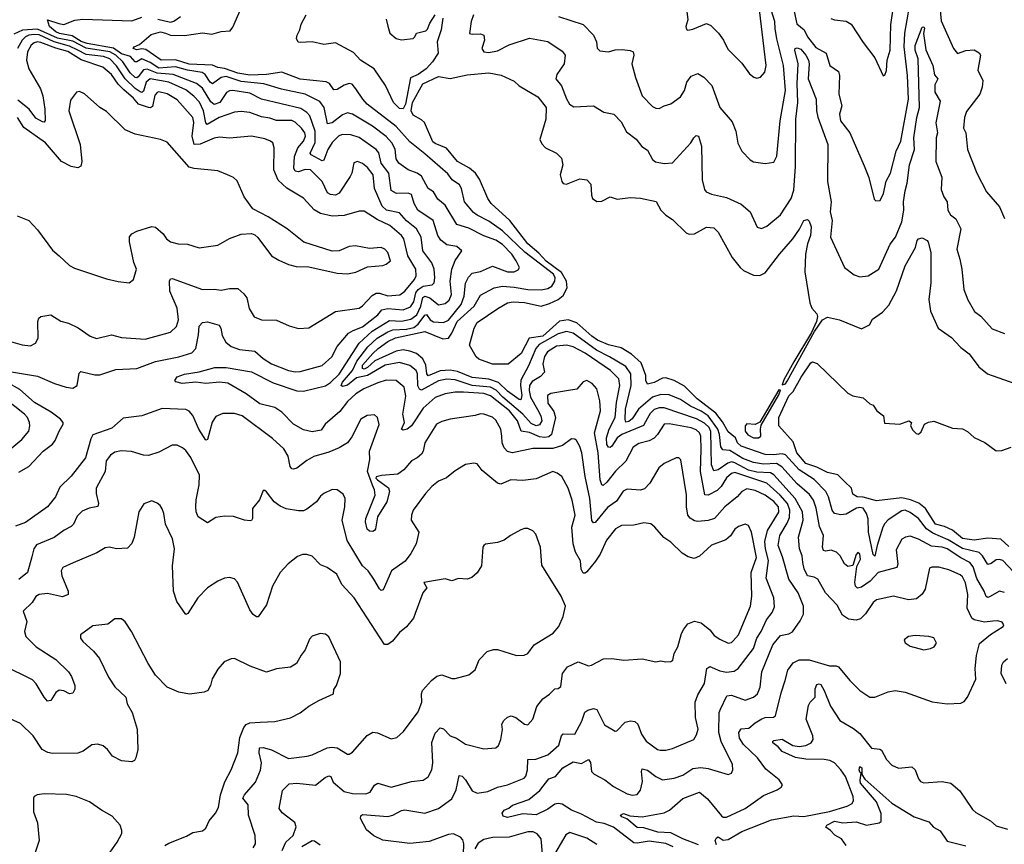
# Model space of a CAD drawing. Extents: x 1443846 to 1577407, y 839182 to 927291.
# Tile 234 of 256: x 1486160 to 1492003, y 902342 to 907236. Entities that reach past the tile are written whole.
import ezdxf

# ---------------------------------------------------------------- set-up
doc = ezdxf.new("R2010")
doc.units = 0

msp = doc.modelspace()

# ---------------------------------------------------------------- linework, layer by layer
at = {"layer": '0CON20XD'}
for points in [[(1490120, 907285), (1490125.7, 907235), (1490112.5, 907195), (1490117.7, 907177.7), (1490125, 907174), (1490155, 907179.4), (1490235, 907214), (1490262.4, 907202.4), (1490306.4, 907156.4), (1490337.5, 907115), (1490362.1, 907062.1), (1490445, 906978), (1490491.2, 906915), (1490516.7, 906895), (1490535, 906889.2), (1490556.2, 906895), (1490581.4, 906925), (1490590.4, 906965), (1490538.5, 907395)], [(1491615.3, 907375), (1491629.5, 907229.5), (1491701.8, 907065), (1491726, 907036), (1491775, 907052.5), (1491825, 907058), (1491855, 907040), (1491862.5, 907025), (1491846.9, 906936.9), (1491876.5, 906875), (1491872.5, 906835), (1491857.5, 906795), (1491778.3, 906691.7), (1491767.1, 906655), (1491761.8, 906591.8), (1491774.3, 906565), (1491784.4, 906465), (1491839.5, 906325), (1491897.1, 906215), (1491974.3, 906125), (1492005, 906056.2)], [(1490755.4, 907285), (1490772.2, 907212.2), (1490815.6, 907175.6), (1490835.3, 907135), (1490885, 907071.5), (1490946.5, 907036.5), (1490968.9, 906965), (1491018.8, 906928.8), (1491024.5, 906905), (1491021.1, 906795), (1491039.5, 906725), (1491025.5, 906675), (1491031.2, 906635), (1491085.8, 906565), (1491172, 906368), (1491199.7, 906299.7), (1491230.5, 906170.5), (1491240.7, 906160.7), (1491266.1, 906163.9), (1491286.7, 906205), (1491303, 906277), (1491327.3, 906325), (1491362, 906455), (1491388.9, 906515), (1491435.2, 906764.8), (1491429.6, 906905), (1491409.7, 907075), (1491414, 907156), (1491440.2, 907315)], [(1490973.4, 907243.4), (1490995, 907234.6), (1491065, 907227.7), (1491095, 907210), (1491165, 907100), (1491235, 907010), (1491285, 906902.5), (1491295, 906907.5), (1491304, 906935), (1491308.1, 906995), (1491325.3, 907054.7), (1491329.5, 907205), (1491346.2, 907315)], [(1490189.1, 902339.1), (1490095.4, 902375), (1490025, 902410.4), (1489947.5, 902415), (1489865, 902440.8), (1489825, 902441), (1489762.3, 902492.3), (1489732.7, 902505), (1489726.4, 902515), (1489742.5, 902525), (1489781.8, 902511.8), (1489854.6, 902504.6), (1489985, 902528.9), (1490015.5, 902545), (1490095, 902613.6), (1490195, 902651.8), (1490242.4, 902612.4), (1490325, 902511.9), (1490335, 902503.6), (1490355, 902502.2), (1490465.6, 902555), (1490575, 902631.5), (1490655.4, 902664.6), (1490678.3, 902681.7), (1490686.2, 902695), (1490667.5, 902725), (1490588, 902788), (1490538.9, 902855), (1490455.3, 902935), (1490432.5, 902972.5), (1490427.9, 903005), (1490442.6, 903027.4), (1490488.2, 903031.8), (1490525, 903063.5), (1490563.6, 903086.4), (1490585, 903093.8), (1490633.3, 903096.7), (1490645.4, 903104.6), (1490678.6, 903241.4), (1490703.6, 903313.6), (1490718.2, 903375), (1490751.2, 903418.8), (1490785, 903437.3), (1490845, 903436.4), (1490965, 903401.4), (1491005, 903402), (1491020, 903395), (1491086.2, 903315), (1491146.2, 903255), (1491205, 903216.2), (1491235, 903216.2), (1491315, 903247.5), (1491355, 903254.3), (1491415, 903245.7), (1491575, 903187.5), (1491665, 903176), (1491745, 903178.8), (1491765, 903190), (1491784.1, 903215.9), (1491835, 903322.5), (1491831.1, 903385), (1491837.9, 903462.1), (1491857.1, 903532.9), (1491922, 903588), (1491996.7, 903635), (1492000, 903645), (1491990.7, 903660.7), (1491965, 903667.5), (1491935, 903666.5), (1491885, 903660), (1491825, 903674.7), (1491810, 903685), (1491783.7, 903743.7), (1491786.2, 903825), (1491773.9, 903893.9), (1491755, 903930), (1491741.5, 903941.5), (1491675, 903970.5), (1491615, 903987.8), (1491573, 903987), (1491559.5, 903980.5), (1491533.7, 903856.3), (1491515, 903827.5), (1491481.3, 903798.7), (1491435, 903793.3), (1491345, 903814.3), (1491245, 903792.9), (1491225, 903777.8), (1491179.1, 903710.9), (1491149.5, 903680.5), (1491125, 903671.8), (1491078.7, 903678.7), (1491042.8, 903702.8), (1491010.9, 903760.9), (1490941.8, 903835), (1490896.9, 903915), (1490875, 903927.3), (1490835, 903935.6), (1490815, 903977.5), (1490807.4, 904015), (1490804.2, 904054.3), (1490788.8, 904095), (1490781.6, 904165), (1490809.8, 904265), (1490806, 904315), (1490762.5, 904395), (1490634.9, 904534.9), (1490615, 904546.1), (1490535, 904550.6), (1490485, 904562.8), (1490405, 904606.4), (1490385, 904611.7), (1490363.1, 904605), (1490305, 904564), (1490279.2, 904559.2), (1490265.9, 904595), (1490261.2, 904791.2), (1490251.4, 904815), (1490225, 904842.4), (1490176.6, 904866.6), (1489985, 904932.3), (1489955, 904932.6), (1489925, 904923.4), (1489900.9, 904899.1), (1489885, 904870.9), (1489861.9, 904828.1), (1489733.8, 904775), (1489706.5, 904753.5), (1489675, 904705.3), (1489665, 904697.3), (1489655, 904700), (1489645, 904715.8), (1489641.9, 904755), (1489657.7, 904805), (1489693.6, 904875), (1489702.6, 904965), (1489721.7, 905065), (1489716.2, 905105), (1489666.5, 905155), (1489515, 905256), (1489445, 905294.8), (1489405, 905305.2), (1489345, 905298.3), (1489291.8, 905265), (1489275, 905238.1), (1489264.2, 905194.2), (1489274.6, 905145), (1489251.6, 905118.4), (1489201.8, 905088.2), (1489185.5, 905065), (1489184, 905035), (1489192.3, 904995), (1489232.8, 904922.8), (1489252.7, 904885), (1489258.8, 904855), (1489245, 904831.4), (1489224.3, 904825.7), (1489195, 904839.3), (1489145, 904894), (1489026.4, 904995), (1488987.1, 905037.1), (1488955, 905054.7), (1488845, 905065.1), (1488745, 905097.8), (1488695, 905102.1), (1488645, 905093.3), (1488545, 905038.1), (1488533.5, 905043.5), (1488523.5, 905063.5), (1488521.4, 905135), (1488512, 905155), (1488475, 905182.8), (1488415, 905200.8), (1488328.7, 905185), (1488225, 905124.2), (1488158.7, 905111.3), (1488105, 905066.7), (1488075, 905058.5), (1488067.9, 905065), (1488075.2, 905085), (1488135.5, 905155), (1488160, 905210), (1488226.1, 905295), (1488281, 905345), (1488345, 905384.1), (1488375, 905394.6), (1488455, 905399.8), (1488500, 905410), (1488525, 905429.2), (1488565, 905481.9), (1488575, 905485.9), (1488595.7, 905455), (1488615, 905442.3), (1488675, 905438.8), (1488705, 905451.9), (1488780.5, 905545), (1488797.3, 905595), (1488805, 905672.9), (1488822.7, 905707.3), (1488845, 905730.8), (1488895, 905741.3), (1488965, 905773.6), (1489055, 905740), (1489095, 905740), (1489119.2, 905750.8), (1489125.4, 905765), (1489106.8, 905805), (1489080, 905845), (1489025, 905902.5), (1488985, 905928.1), (1488915, 905954.2), (1488825, 905998.8), (1488755, 906019.6), (1488685, 906135.5), (1488641.7, 906171.8), (1488615, 906214.2), (1488585, 906234.4), (1488545, 906307.1), (1488518.1, 906325), (1488465, 906345.4), (1488409.1, 906385), (1488395, 906411.2), (1488388.2, 906468.2), (1488369.2, 906505), (1488335, 906542), (1488253.6, 906603.6), (1488135, 906674.7), (1488105, 906683.1), (1488075, 906671.4), (1488015, 906624.8), (1487987.1, 906617.1), (1487967.4, 906715), (1487941.3, 906751.3), (1487855, 906793.2), (1487713.7, 906823.7), (1487608, 906855), (1487475, 906869.2), (1487385, 906899), (1487355, 906893.7), (1487305, 906854.7), (1487290.5, 906865), (1487261.4, 906911.4), (1487242.4, 906922.4), (1487155, 906935.7), (1487085, 906957), (1486985, 906948.4), (1486935, 906982.6), (1486885, 907003.1), (1486855, 906985.3), (1486845, 906985.3), (1486817.1, 907017.1), (1486765, 907032.6), (1486717.3, 907067.3), (1486561.2, 907095), (1486525, 907107.6), (1486470.6, 907140.6), (1486395.9, 907154.1), (1486375, 907163.2), (1486335.9, 907195), (1486324.2, 907235), (1486392.5, 907212.5), (1486422.4, 907207.6), (1486487.4, 907232.6), (1486535, 907240), (1486825, 907228.8), (1486885, 907250.3)], [(1488475, 905269.4), (1488435, 905277.2), (1488395, 905267.9), (1488267.9, 905212.1), (1488225, 905171.3), (1488205, 905162.7), (1488195, 905165.7), (1488195, 905185.3), (1488255, 905255.6), (1488288.4, 905285), (1488345, 905325.4), (1488391.2, 905348.8), (1488565, 905384.8), (1488671.6, 905341.6), (1488704.5, 905345), (1488724.9, 905375.1), (1488756.5, 905445), (1488856.2, 905535), (1488895, 905601.2), (1488975, 905645.3), (1489025, 905654.8), (1489095, 905649.2), (1489175, 905634), (1489255, 905632.3), (1489295, 905641.2), (1489318, 905655), (1489336.2, 905685), (1489338.7, 905705), (1489328.3, 905725), (1489156.9, 905856.9), (1489025, 905983.3), (1488945, 906040.8), (1488875.6, 906075), (1488852.6, 906092.6), (1488800.4, 906155), (1488782.1, 906235), (1488770.9, 906255), (1488726.6, 906286.6), (1488700.5, 906320.5), (1488565, 906440.8), (1488475, 906511.4), (1488395, 906602.4), (1488223.1, 906735), (1488195.5, 906765), (1488155.3, 906825.3), (1488132.7, 906852.7), (1488115, 906857.3), (1488085, 906846.7), (1488045, 906821.5), (1488025, 906820), (1487997.8, 906857.8), (1487978, 906868), (1487825, 906882.7), (1487715.3, 906925.3), (1487625, 906910.5), (1487525, 906906.1), (1487455, 906919.6), (1487375, 906946.9), (1487335, 906952.1), (1487305, 906967), (1487165, 906971.9), (1487085, 906997.5), (1486999.2, 906995), (1486908.3, 907058.3), (1486885, 907062.4), (1486855, 907058), (1486834.3, 907065), (1486840, 907075), (1486871.4, 907088.6), (1486941.1, 907148.9), (1486995, 907164), (1487025.4, 907155.4), (1487054.5, 907144.5), (1487138.3, 907141.7), (1487245, 907157.8), (1487299.4, 907150.6), (1487355, 907166.7), (1487409.4, 907170.6), (1487425, 907192.5), (1487475.3, 907304.7)], [(1486979.1, 907239.1), (1487055, 907220.9), (1487075, 907227.1), (1487115, 907255.3)], [(1488435, 906708), (1488415, 906709.2), (1488378.6, 906745), (1488330, 906845), (1488263.6, 906943.6), (1488181.9, 906995), (1488141.7, 907041.7), (1488035, 907099.1), (1487965, 907088.5), (1487895, 907103.8), (1487825, 907100), (1487813.3, 907103.3), (1487803.6, 907123.6), (1487806, 907145), (1487822.5, 907175), (1487830.5, 907209.5), (1487860, 907265)], [(1488335, 907240), (1488345, 907196.7), (1488356.8, 907156.8), (1488395, 907125.3), (1488425, 907117.5), (1488496, 907125), (1488506, 907134), (1488515, 907156.9), (1488569.6, 907170.4), (1488581.1, 907178.9), (1488593.1, 907215), (1488625, 907265.6)], [(1488853.5, 907265), (1488839.4, 907225), (1488830, 907155), (1488845, 907150), (1488895, 907152.9), (1488913.8, 907145), (1488919.4, 907115), (1488902.9, 907065), (1488913.8, 907045), (1488945, 907042), (1488995, 907050.6), (1489065, 907086.2), (1489185, 907125.9), (1489295, 907106.5), (1489380, 907050), (1489396.5, 907025), (1489390.7, 906975), (1489348.7, 906911.3), (1489340.9, 906885), (1489375, 906842.9), (1489405, 906766), (1489423.8, 906733.8), (1489448.8, 906718.8), (1489565, 906724.2), (1489627.5, 906687.5), (1489686.7, 906675), (1489728.9, 906628.9), (1489760.9, 906570.9), (1489817.9, 906527.9), (1489853, 906483), (1489885, 906461.2), (1489916.5, 906406.5), (1489933.2, 906393.2), (1489985, 906382.5), (1490035, 906387.5), (1490142.5, 906505), (1490160, 906535), (1490175, 906548.6), (1490188.8, 906545), (1490206.7, 906485), (1490210, 906285), (1490225, 906227.5), (1490234, 906215), (1490265, 906200), (1490355, 906181.1), (1490442, 906142), (1490495.8, 906095), (1490536.7, 906005), (1490562.3, 905997.7), (1490595, 906010.8), (1490675, 906077.1), (1490738.7, 906175), (1490754.7, 906225), (1490763.8, 906363.8), (1490766.5, 906645), (1490777.8, 906745), (1490773.4, 906856.6), (1490779.4, 906975), (1490760, 907055), (1490762.5, 907065), (1490775, 907068.7), (1490795, 907061.1), (1490825, 907025.9), (1490841.9, 906995), (1490846.1, 906975), (1490840, 906885), (1490886.2, 906765), (1490888.9, 906695), (1490897, 906657), (1490956.2, 906495), (1490954.8, 906275.2), (1490976.7, 906155), (1490970, 906095), (1490982.3, 906045), (1490972.2, 905945), (1491054.4, 905765), (1491112.4, 905722.4), (1491145, 905710), (1491195, 905716), (1491258.9, 905755), (1491325.2, 905904.8), (1491357.1, 905945), (1491395, 906035.8), (1491407.5, 906105), (1491405.9, 906154.1), (1491415, 906221.2), (1491426.8, 906265), (1491441, 906375), (1491470.2, 906465), (1491466.2, 906535), (1491484.2, 906655), (1491500.5, 906715), (1491492.9, 907002.9), (1491474.9, 907054.9), (1491475, 907083.3), (1491515, 907190.8), (1491525, 907192.9), (1491530, 907185), (1491524.2, 907154.2), (1491536.7, 907056.7), (1491578.5, 906965), (1491589.1, 906909.1), (1491609.2, 906885), (1491591.5, 906848.5), (1491590.3, 906805), (1491622.5, 906752.5), (1491596.6, 906623.4), (1491607.5, 906565), (1491599.6, 906535), (1491596.5, 906395), (1491632.2, 906302.2), (1491628.5, 906228.5), (1491645, 906184), (1491664.5, 906155), (1491668.6, 906105), (1491685, 906078), (1491715, 906054), (1491745.5, 905995), (1491720.8, 905875), (1491740, 905815), (1491750.8, 905755), (1491762.9, 905635), (1491787.5, 905572.5), (1491825.8, 905505), (1491865, 905476), (1491931.5, 905401.5), (1492005, 905372.9)], [(1489358, 907255), (1489505, 907207.3), (1489564.5, 907145), (1489583.1, 907105), (1489587, 907067), (1489602.1, 907052.1), (1489655, 907045.6), (1489693.8, 907056.2), (1489735, 907058.8), (1489783, 907053), (1489800.8, 907045), (1489805.6, 907025), (1489793.4, 906973.4), (1489813.9, 906893.9), (1489854.5, 906785), (1489915, 906720), (1489935, 906710), (1489955, 906709.4), (1489985, 906725.6), (1490025, 906736.9), (1490081.2, 906778.8), (1490104.6, 906815.4), (1490119.5, 906865), (1490145, 906900), (1490185, 906915.8), (1490220, 906895), (1490267.8, 906845), (1490315.4, 906715.4), (1490388.9, 906628.9), (1490410, 906575), (1490422.6, 906502.6), (1490446, 906455), (1490494.5, 906404.5), (1490515, 906392.9), (1490585, 906383.1), (1490635, 906391.2), (1490652.9, 906427.1), (1490672.4, 906635), (1490704.3, 906815), (1490693.4, 906965), (1490652.8, 907122.8), (1490643.9, 907183.9), (1490640.6, 907225), (1490619.9, 907295)], [(1488671.2, 907245), (1488660.5, 907175), (1488637.8, 907105), (1488643, 907037), (1488609.3, 906985), (1488572.4, 906945), (1488525, 906910.5), (1488479.7, 906890.3), (1488449.1, 906735), (1488435, 906708)], [(1486075, 905151.2), (1486265, 905120.6), (1486366.1, 905076.1), (1486435, 905054.5), (1486475, 905048.6), (1486500.8, 905065), (1486512.5, 905137.5), (1486522, 905148), (1486605, 905128.5), (1486635, 905128.5), (1486730.7, 905159.3), (1486855, 905165.8), (1486965, 905208.2), (1487105, 905234.3), (1487181.5, 905258.5), (1487205.2, 905284.8), (1487221.4, 905365), (1487225, 905416.7), (1487245, 905439.5), (1487275, 905442.9), (1487343.3, 905423.3), (1487353.2, 905405), (1487361.9, 905361.9), (1487383, 905323), (1487415.7, 905295.7), (1487465, 905278.4), (1487555, 905268.5), (1487604.8, 905224.8), (1487654.4, 905194.4), (1487755, 905154.7), (1487795, 905146.8), (1487825, 905148.9), (1487955, 905183.9), (1488011.8, 905235), (1488045, 905295.6), (1488112.1, 905375), (1488138.4, 905391.6), (1488195, 905413.4), (1488284.7, 905485), (1488310, 905515), (1488345, 905521.6), (1488435, 905514.1), (1488479, 905531), (1488498.9, 905561.1), (1488511.5, 905615), (1488525, 905634.8), (1488555, 905653.6), (1488607, 905663), (1488619.2, 905675), (1488623.8, 905705), (1488620.2, 905755), (1488605, 905793.3), (1488552.2, 905865), (1488541.9, 905945), (1488514.2, 905994.2), (1488455, 906042.4), (1488415, 906089.1), (1488336.7, 906105), (1488310.2, 906130.2), (1488265.7, 906235), (1488258.2, 906315), (1488225, 906358.8), (1488195, 906382.2), (1488165, 906394), (1488142.7, 906387.3), (1488130.6, 906325), (1488121.1, 906305), (1488055, 906205.6), (1488035, 906194.6), (1488005, 906197.8), (1487987.7, 906207.7), (1487954.7, 906275), (1487885, 906344.7), (1487855, 906346.8), (1487815, 906332.6), (1487795, 906336.8), (1487787.7, 906355), (1487791.6, 906425), (1487810.9, 906475), (1487844.6, 906515.4), (1487857.1, 906545), (1487851.7, 906565), (1487832, 906592), (1487795, 906627.8), (1487775, 906637.3), (1487685, 906637.4), (1487645, 906651.2), (1487595, 906659.1), (1487525, 906684.7), (1487475, 906691.9), (1487435, 906687.6), (1487343.1, 906655), (1487273.3, 906613.3), (1487264.1, 906624.1), (1487251, 906695), (1487226.6, 906746.6), (1487193.1, 906783.1), (1487145, 906819.1), (1487045, 906866.2), (1486935.2, 906884.8), (1486910, 906865), (1486895, 906810.9), (1486885, 906804.3), (1486875, 906807), (1486845, 906827.6), (1486785.4, 906885.4), (1486735, 906962.1), (1486695, 907002.9), (1486657.4, 907017.4), (1486555, 907030.2), (1486505.3, 907054.7), (1486455, 907079.3), (1486365, 907104.9), (1486275, 907146.2), (1486245, 907148.9), (1486215, 907143.5), (1486195, 907134.5), (1486174.7, 907115.3), (1486147.2, 907065)], [(1486916.9, 906943.1), (1486895, 906938.8), (1486863.1, 906896.9), (1486855, 906890.7), (1486845, 906892.6), (1486815, 906920.6), (1486771.6, 906985), (1486730.9, 907025), (1486695, 907045.1), (1486555, 907066.8), (1486475, 907108.3), (1486385, 907127.1), (1486265, 907179), (1486176.2, 907173.8), (1486125, 907150.8)], [(1486105, 905327.1), (1486175, 905306.4), (1486225, 905301.1), (1486253.6, 905316.4), (1486269.5, 905345), (1486268.2, 905445), (1486274.4, 905465.6), (1486285.6, 905474.4), (1486345, 905484.5), (1486405, 905447.5), (1486450, 905435), (1486507.1, 905407.1), (1486577.3, 905357.3), (1486615, 905344.2), (1486705, 905366), (1486765, 905350), (1486905, 905340.6), (1487055, 905380.6), (1487091.4, 905415), (1487102.7, 905455), (1487093.6, 905525), (1487050.3, 905625), (1487048.5, 905685), (1487055, 905697.5), (1487065, 905700.6), (1487245, 905635.6), (1487315, 905637.5), (1487355, 905630.6), (1487405, 905641.4), (1487455, 905640), (1487489.6, 905609.6), (1487507.1, 905585), (1487522.6, 905522.6), (1487552.1, 905472.1), (1487595.7, 905454.3), (1487685, 905453.1), (1487759.1, 905419.1), (1487815, 905404.2), (1487875, 905407.1), (1488035, 905504.4), (1488175, 905524.5), (1488195, 905537.8), (1488251.3, 905598.7), (1488275, 905613.2), (1488295, 905614), (1488345, 905597.7), (1488416.9, 905603.1), (1488445, 905624.6), (1488502.3, 905695), (1488512.1, 905715), (1488510.5, 905755), (1488464.4, 905835), (1488440.6, 905935), (1488425.5, 905955.5), (1488356.2, 906015), (1488280.8, 906050.8), (1488205, 906099.1), (1488175, 906100.4), (1488085, 906074.6), (1488015, 906069.6), (1487945, 906085.4), (1487907.2, 906107.2), (1487845, 906177.5), (1487745.6, 906235.6), (1487694.4, 906284.4), (1487668.6, 906345), (1487670, 906475), (1487661.4, 906505), (1487649.2, 906515), (1487615, 906528.5), (1487535, 906544.4), (1487405, 906533.1), (1487345, 906539.7), (1487315, 906533.4), (1487231.8, 906498.2), (1487195, 906494.7), (1487184.1, 906545), (1487193.3, 906625), (1487187, 906655), (1487095, 906760.9), (1487035, 906797), (1486985, 906808.2), (1486975, 906804.6), (1486962.3, 906787.7), (1486948.4, 906721.6), (1486936.7, 906713.3), (1486925.3, 906714.7), (1486864.4, 906734.4), (1486835, 906769.8), (1486779, 906819), (1486744.3, 906854.3), (1486705, 906910.9), (1486653.8, 906953.8), (1486525, 906997.6), (1486445, 907046.6), (1486375, 907066.2), (1486285, 907101.1), (1486265, 907104.1), (1486245, 907099), (1486227.6, 907085), (1486206.4, 907045), (1486200, 906995), (1486213.5, 906943.5), (1486282.8, 906825), (1486298.2, 906785), (1486310, 906705), (1486311.9, 906638.1), (1486305, 906627.5), (1486295, 906629.2), (1486255, 906651.8), (1486215.8, 906705.8), (1486149.1, 906759.1)], [(1490037.5, 902327.5), (1489995, 902347), (1489895, 902360.5), (1489825, 902348.2), (1489805, 902351.2), (1489685, 902443.3), (1489629.4, 902465), (1489583.1, 902473.1), (1489495, 902521.9), (1489434.5, 902544.5), (1489379.6, 902579.6), (1489355.2, 902585.2), (1489335, 902580.7), (1489295, 902550), (1489225, 902517.4), (1489145, 902522.6), (1489055, 902501.5), (1489029.4, 902509.4), (1489023, 902527), (1489035, 902544.2), (1489063.6, 902556.4), (1489085, 902574.4), (1489181.6, 902608.4), (1489247.6, 902662.4), (1489300, 902730), (1489339.2, 902745), (1489382.7, 902795), (1489445, 902832.2), (1489495, 902822), (1489535, 902844.6), (1489547.2, 902827.2), (1489554.1, 902775), (1489568.7, 902758.7), (1489632.5, 902725), (1489685, 902684.6), (1489765, 902642.5), (1489795, 902634.6), (1489825, 902638.6), (1489845, 902663.8), (1489856, 902715), (1489849.5, 902775), (1489855, 902790), (1489885, 902781.5), (1489935.5, 902745), (1489975, 902725.5), (1490045, 902733.8), (1490095, 902752.9), (1490155, 902791.2), (1490202.4, 902797.6), (1490245, 902792.9), (1490365, 902756), (1490385, 902763.8), (1490392.5, 902785), (1490390.5, 902815), (1490322.3, 902952.3), (1490309, 903005), (1490311.1, 903125), (1490318.2, 903145), (1490356.7, 903223.3), (1490385, 903227.1), (1490465, 903196.9), (1490514.3, 903215), (1490538.5, 903235), (1490553.9, 903275), (1490563.8, 903366.2), (1490629.1, 903525), (1490675, 903580.4), (1490725, 903590.9), (1490746.4, 903603.6), (1490790.9, 903669.1), (1490812.6, 903707.4), (1490812.5, 903755), (1490779.1, 903835), (1490723.8, 903915), (1490687.7, 904047.7), (1490661.6, 904115), (1490671.9, 904175), (1490715, 904247.9), (1490727.6, 904282.4), (1490730.6, 904325), (1490716.1, 904365), (1490673.7, 904415), (1490594.1, 904485), (1490405, 904548.4), (1490385, 904542.7), (1490355, 904517.1), (1490323.8, 904466.2), (1490298.8, 904441.2), (1490245, 904413.8), (1490225.4, 904415.4), (1490199.7, 904555), (1490205.2, 904685.2), (1490201.6, 904765), (1490193.8, 904785), (1490175, 904802), (1490145, 904813.6), (1490015, 904837.8), (1489985, 904836.5), (1489946.1, 904775), (1489925, 904753.3), (1489895, 904736.9), (1489835, 904721.2), (1489801.2, 904698.8), (1489758.2, 904615), (1489695, 904556.9), (1489645, 904490.5), (1489622.1, 904472.1), (1489615, 904476), (1489604.2, 904505), (1489593.8, 904665), (1489570.6, 904785), (1489607.5, 904915), (1489603.6, 904975), (1489584.4, 905045), (1489557.9, 905077.9), (1489525, 905093.8), (1489505, 905086.2), (1489466.9, 905043.1), (1489405, 905032.5), (1489311.8, 905018.2), (1489292.2, 905005), (1489295, 904960.8), (1489330.6, 904910.6), (1489340.2, 904875), (1489316.7, 904775), (1489299.4, 904760.6), (1489275, 904756), (1489245, 904760), (1489185, 904785.2), (1489135.5, 904795), (1489115.2, 904855), (1489067.1, 904915), (1488955, 905002.8), (1488915, 905016.6), (1488793.6, 905026.4), (1488745, 905025.8), (1488685, 905015.8), (1488625, 904993.2), (1488555, 904930.4), (1488485, 904825.6), (1488459.2, 904805), (1488435, 904799.4), (1488426, 904806), (1488442.9, 904845), (1488434.5, 904895), (1488450.8, 905000.8), (1488442.2, 905055), (1488395, 905094.4), (1488335, 905097.5), (1488285, 905080.6), (1488203.3, 905045), (1488155, 905015.3), (1488105, 904970), (1488060, 904910), (1487973.3, 904835), (1487949.7, 904800.3), (1487895, 904789.1), (1487845, 904802.5), (1487784, 904835), (1487715, 904907.1), (1487675, 904934.4), (1487585, 904956.4), (1487505, 905016.2), (1487395, 905079.4), (1487345, 905085.6), (1487265, 905076.2), (1487205, 905085.5), (1487125, 905076.5), (1487086.1, 905086.1), (1487080, 905095), (1487095, 905115.7), (1487137.9, 905132.1), (1487225, 905146.5), (1487317.6, 905172.4), (1487385, 905171.6), (1487535, 905145.7), (1487665, 905081.8), (1487805, 905033.2), (1487845, 905031.6), (1487975, 905063.4), (1488005, 905082.9), (1488055, 905132.3), (1488174.6, 905315.4), (1488252.5, 905387.5), (1488355, 905451.5), (1488426.7, 905446.7), (1488481.5, 905458.5), (1488516, 905485), (1488540.9, 905535), (1488553.4, 905586.6), (1488565, 905594.8), (1488594.4, 905584.4), (1488645, 905544.1), (1488685, 905551.3), (1488709.4, 905570.6), (1488722.7, 905605), (1488715.2, 905685), (1488724.2, 905755), (1488745, 905807.5), (1488784, 905865), (1488755, 905889.1), (1488695, 905899.1), (1488658.5, 905928.5), (1488641.9, 905955), (1488614.7, 906045), (1488522.2, 906105), (1488501.7, 906145), (1488485, 906198.1), (1488465, 906207.1), (1488395.3, 906205.3), (1488365, 906223.3), (1488349.8, 906325), (1488306.1, 906385), (1488290.7, 906445), (1488275.4, 906465), (1488175, 906536.5), (1488125, 906553.1), (1488074.6, 906554.6), (1488051.8, 906545), (1488015, 906507.8), (1487989.3, 906465), (1487965, 906401.4), (1487955, 906397.9), (1487890, 906435), (1487884.2, 906444.2), (1487913.6, 906506.4), (1487914.1, 906575), (1487881.6, 906665), (1487863.8, 906685), (1487828.5, 906708.5), (1487595.2, 906765.2), (1487525, 906799.5), (1487425, 906816.4), (1487405, 906813.8), (1487386.7, 906803.2), (1487347.5, 906745), (1487315, 906731.9), (1487295, 906748.8), (1487245, 906828.8), (1487208.3, 906858.3), (1487071.1, 906911.1), (1486975, 906918.6), (1486916.9, 906943.1)], [(1492151, 903861), (1491995, 904026.8), (1491975, 904033.1), (1491955, 904030.4), (1491925, 904007.7), (1491905, 904002.9), (1491873.4, 904055), (1491854.3, 904074.3), (1491755, 904097), (1491669.7, 904149.7), (1491578.8, 904188.8), (1491541, 904215), (1491495, 904274.8), (1491445, 904311.8), (1491415, 904325.4), (1491395, 904322.1), (1491315, 904267.3), (1491295, 904246.2), (1491282.9, 904225), (1491248.6, 904115), (1491235, 904052.5), (1491225, 904062.9), (1491197, 904195), (1491194.5, 904274.5), (1491186.2, 904306.2), (1491165, 904336.2), (1491145, 904341.1), (1491126.8, 904336.8), (1491065, 904300.5), (1491032.7, 904297.3), (1490996.3, 904306.3), (1490982.5, 904325), (1490960.3, 904405), (1490945, 904435.3), (1490875, 904507), (1490785.3, 904565.3), (1490705, 904653.5), (1490685, 904659.8), (1490632.7, 904652.7), (1490583.3, 904655), (1490442, 904705), (1490420.6, 904725), (1490408, 904755), (1490365, 904789.6), (1490330.3, 904850.3), (1490290.8, 904900.8), (1490180.4, 904985), (1490105, 905061), (1490044.5, 905095.5), (1489995, 905110), (1489975, 905107.8), (1489925, 905083.2), (1489885, 905072.5), (1489875.5, 905095), (1489875.5, 905125), (1489848.7, 905198.7), (1489791.6, 905251.6), (1489728.6, 905288.6), (1489655, 905305.6), (1489589.1, 905335), (1489555, 905357.2), (1489466.4, 905436.4), (1489415, 905454.6), (1489364, 905446), (1489265, 905357.1), (1489183.8, 905346.2), (1489136.5, 905255), (1489058.7, 905191.3), (1488965, 905191.8), (1488885, 905220.5), (1488869.1, 905235), (1488828.8, 905305), (1488857.5, 905405), (1488875, 905439.2), (1488997.5, 905522.5), (1489055.3, 905554.7), (1489087.9, 905562.1), (1489155, 905557.8), (1489255, 905536.6), (1489305, 905551.7), (1489355.4, 905575), (1489385, 905599.1), (1489410, 905645), (1489405.1, 905685), (1489374.9, 905735), (1489285, 905803.4), (1489240.5, 905850.5), (1489175.7, 905905), (1489069.4, 906045), (1488957.1, 906145), (1488937.5, 906175), (1488889.7, 906289.7), (1488865.4, 906325), (1488830.4, 906355), (1488757.5, 906395), (1488693.6, 906473.6), (1488625, 906500.5), (1488611.4, 906511.4), (1488562.2, 906625), (1488545, 906641.3), (1488495, 906669.1), (1488483.4, 906695), (1488491.1, 906745), (1488553.4, 906855), (1488645, 906899.2), (1488715, 906887.9), (1488815, 906909.6), (1488945, 906920.7), (1489017.6, 906907.6), (1489095, 906870.8), (1489123.7, 906843.7), (1489235, 906777.8), (1489284.5, 906715), (1489283.3, 906645), (1489246.9, 906525), (1489258.6, 906498.6), (1489281.1, 906475), (1489345, 906444.4), (1489374.6, 906414.6), (1489384.3, 906374.3), (1489367.1, 906315), (1489377.5, 906275), (1489385, 906264.2), (1489405, 906259.4), (1489485, 906292.5), (1489525.6, 906285.6), (1489549.7, 906259.7), (1489552.9, 906195), (1489560, 906175), (1489585, 906157.8), (1489615, 906160), (1489665, 906185.7), (1489705, 906170), (1489785, 906181.4), (1489845, 906177.5), (1489937.3, 906157.3), (1489964.4, 906105), (1489995, 906075.4), (1490035, 906050.8), (1490115, 905970.8), (1490132.7, 905962.7), (1490165, 905966.1), (1490235, 906005.5), (1490279.8, 905999.8), (1490305.3, 905975.3), (1490387.9, 905825), (1490435, 905765.5), (1490455, 905748.5), (1490515, 905719.6), (1490552.1, 905717.9), (1490585, 905734.4), (1490669.6, 905845), (1490747.5, 905935), (1490787.1, 905992.9), (1490813.8, 906045), (1490835, 906050), (1490845, 906040), (1490856.2, 906006.2), (1490852.7, 905955), (1490834.5, 905905), (1490823.3, 905845), (1490820.3, 905740.3), (1490849.2, 905555), (1490862, 905525), (1490890.3, 905490.3), (1490894.5, 905474.5), (1490889.1, 905445), (1490859.9, 905380.1), (1490755, 905205.4), (1490695, 905098.5), (1490685, 905068.8), (1490704.5, 905075), (1490715, 905091.5), (1490876.6, 905385), (1490924.7, 905455.3), (1490955, 905471.1), (1491024.5, 905454.5), (1491155, 905402), (1491204.2, 905425.8), (1491222, 905458), (1491280.3, 905499.7), (1491318.1, 905541.9), (1491363.1, 905626.9), (1491414.6, 905775.4), (1491475.7, 905885), (1491485.8, 905925), (1491495, 905935.8), (1491515, 905940.6), (1491545, 905925.6), (1491552.5, 905915), (1491567.1, 905855), (1491566.9, 905675), (1491556.2, 905575), (1491565, 905506.7), (1491611.4, 905405), (1491689.8, 905349.8), (1491712.9, 905325), (1491745, 905290.8), (1491795, 905252), (1491852, 905175), (1491903.8, 905135), (1492065, 905077.8)], [(1486145, 906071.4), (1486215, 906044.2), (1486265, 905989.2), (1486355, 905868), (1486394.3, 905835), (1486455, 905778), (1486485, 905760.8), (1486675, 905698), (1486745, 905682), (1486810, 905675), (1486835.8, 905694.2), (1486854, 905755), (1486837.8, 905795), (1486811.7, 905918.3), (1486812.4, 905947.6), (1486826.2, 905965), (1486855, 905980.8), (1486945, 906008.8), (1486966.7, 906005), (1487012, 905965), (1487032, 905935), (1487055, 905918.6), (1487100, 905905), (1487155, 905904), (1487225, 905881.4), (1487335, 905898.6), (1487405, 905937.5), (1487475, 905964), (1487535, 905966.7), (1487555, 905960), (1487573.9, 905943.9), (1487654.5, 905834.5), (1487698.8, 905808.8), (1487755, 905783.8), (1487801.7, 905771.7), (1487875, 905770), (1488045, 905731.9), (1488105, 905728.6), (1488155, 905738.6), (1488225, 905770), (1488315, 905776.9), (1488335, 905784.3), (1488361.2, 905805), (1488345.6, 905855), (1488326, 905875), (1488305, 905883.1), (1488235, 905878.6), (1488153, 905893), (1488115, 905889.4), (1488055, 905864.4), (1488015, 905862.2), (1487845.7, 905915.7), (1487746.7, 905995), (1487635, 906066), (1487543.6, 906113.6), (1487492.2, 906185), (1487449.8, 906279.8), (1487428.6, 906298.6), (1487394, 906316), (1487335, 906339.4), (1487195, 906352.5), (1487165, 906361.4), (1487035, 906510), (1486995.5, 906525.5), (1486845, 906557.1), (1486785, 906582.5), (1486675, 906692), (1486635.7, 906715.7), (1486545, 906796.2), (1486515, 906810), (1486497.5, 906805), (1486462.3, 906757.7), (1486452, 906695), (1486518.9, 906495), (1486528.9, 906395), (1486522.9, 906367.1), (1486505, 906356), (1486465, 906364.4), (1486407.1, 906395), (1486313.8, 906506.2), (1486185, 906596.2), (1486146, 906655)], [(1492005, 903837.5), (1491975, 903844.4), (1491915, 903810), (1491905, 903806.9), (1491895, 903812), (1491883.9, 903845), (1491840.1, 903920.1), (1491819.2, 903989.2), (1491799.3, 904015), (1491745, 904041.3), (1491665, 904095.9), (1491635, 904105.6), (1491571, 904111), (1491495, 904152.7), (1491445, 904170.4), (1491416.2, 904165), (1491396, 904154), (1491360.7, 904089.3), (1491372.1, 904005), (1491365.6, 903985), (1491255, 903955.9), (1491207.1, 903902.9), (1491155, 903868), (1491132.6, 903862.6), (1491120, 903875), (1491115.4, 903895), (1491128.8, 903991.2), (1491150, 904035), (1491145, 904063.3), (1491135, 904073.3), (1491125, 904062.5), (1491104, 903996), (1491075, 903991.4), (1491055, 904005.8), (1491028.7, 904055), (1491006.8, 904076.8), (1490975, 904088.2), (1490945, 904081.8), (1490930.8, 904085), (1490923.9, 904105), (1490930.4, 904175), (1490907.6, 904227.6), (1490887.2, 904337.2), (1490870.3, 904385), (1490847.5, 904417.5), (1490775, 904480.5), (1490683.1, 904583.1), (1490652.1, 904602.1), (1490575, 904597.5), (1490515, 904608.2), (1490452.5, 904632.5), (1490375, 904678.9), (1490332.7, 904682.7), (1490321.1, 904701.1), (1490312.4, 904775), (1490303.1, 904805), (1490245.7, 904885), (1490205, 904913.5), (1490141.9, 904941.9), (1490082.3, 904982.3), (1490015, 905009), (1489965, 905011.1), (1489915, 904996.4), (1489831.7, 904925), (1489795, 904868.1), (1489775, 904851.9), (1489757.5, 904847.5), (1489752.6, 904862.6), (1489754.5, 904924.5), (1489788.3, 905065), (1489787.4, 905135), (1489757.1, 905177.1), (1489660, 905235), (1489583.8, 905275), (1489445, 905376.2), (1489405, 905385.2), (1489355, 905371.4), (1489242.5, 905307.5), (1489222.8, 905285), (1489178.7, 905181.3), (1489133.8, 905096.2), (1489131.2, 905065), (1489140.7, 905005), (1489135, 904980.9), (1489125, 904981.8), (1489055, 905032.4), (1489002.2, 905082.2), (1488945, 905103.6), (1488845, 905112.9), (1488757.9, 905147.9), (1488715, 905156.9), (1488655, 905152.9), (1488583.4, 905123.4), (1488576.6, 905135), (1488570.8, 905185), (1488552.4, 905222.4), (1488514.5, 905254.5), (1488475, 905269.4)], [(1492030, 904110), (1491982.4, 904152.4), (1491905, 904159.7), (1491825, 904146.6), (1491755, 904158), (1491695.8, 904205.8), (1491647.7, 904227.7), (1491595, 904241.5), (1491535.5, 904335.5), (1491496.1, 904366.1), (1491446.8, 904386.8), (1491395, 904399.1), (1491245, 904381.5), (1491165, 904403.1), (1491130, 904405), (1491105, 904420.8), (1491095.7, 904455), (1491055.3, 904495.3), (1491015, 904535.4), (1490955, 904547.9), (1490890.9, 904580.9), (1490825, 904601.2), (1490771.7, 904665), (1490751, 904731), (1490664.4, 904825), (1490664.5, 904875), (1490725, 905004.3), (1490750.3, 905029.7), (1490797.5, 905115), (1490855, 905198.8), (1490865, 905206), (1490892, 905195), (1491075, 905019.4), (1491105, 905002.9), (1491165, 904992), (1491205, 904956.7), (1491225, 904947.5), (1491246.7, 904915), (1491286.7, 904885), (1491291.7, 904841.7), (1491383.6, 904836.4), (1491436.1, 904856.1), (1491452.5, 904845), (1491447.5, 904825), (1491460.8, 904800.8), (1491480.9, 904780.9), (1491495, 904776.2), (1491509.7, 904790.3), (1491530, 904835), (1491553, 904847), (1491585, 904852.5), (1491695, 904812.5), (1491755, 904807.5), (1491785, 904792.5), (1491825, 904756.7), (1491887.3, 904727.3), (1491955, 904677.5), (1491988.3, 904678.3), (1492045, 904700)], [(1486101.9, 904685), (1486173.5, 904745), (1486213.5, 904795), (1486220.6, 904825), (1486218.1, 904845), (1486205.5, 904875), (1486188.5, 904895), (1486015, 905031.1)], [(1486155, 904550.8), (1486215, 904584.3), (1486299.4, 904675), (1486355, 904717.5), (1486371.2, 904738.8), (1486393.5, 904795), (1486418, 904835), (1486418, 904845), (1486402.9, 904865), (1486347.3, 904907.3), (1486246.9, 904965), (1486160.7, 905040.7), (1486084.1, 905085)], [(1490545, 904754.5), (1490557.9, 904765), (1490555.6, 904805), (1490561.2, 904828.8), (1490665, 905010), (1490675, 905036.7), (1490665, 905039.4), (1490552.2, 904847.8), (1490525, 904832.9), (1490475, 904837.5), (1490466.4, 904825), (1490465.6, 904795), (1490482.2, 904772.2), (1490514.5, 904754.5), (1490545, 904754.5)], [(1488253, 904473), (1488223.3, 904555), (1488237.8, 904625), (1488236.4, 904675), (1488294.3, 904834.3), (1488284.2, 904875), (1488265, 904891.4), (1488222.8, 904887.2), (1488184, 904865), (1488130.3, 904759.7), (1488104.5, 904725.5), (1488055, 904695.6), (1487995, 904670), (1487905, 904642.9), (1487865, 904620.9), (1487805, 904574.4), (1487785, 904568.6), (1487775, 904570.8), (1487765, 904583.8), (1487752.7, 904645), (1487728.2, 904688.2), (1487660.8, 904750.8), (1487480, 904885), (1487435, 904898.9), (1487365, 904898.2), (1487325, 904881.5), (1487302.7, 904847.3), (1487275, 904743.8), (1487265, 904740), (1487222.8, 904805), (1487187.7, 904887.7), (1487165, 904913.1), (1487145, 904922.8), (1487005, 904928.9), (1486885, 904885.3), (1486775, 904871.1), (1486707.7, 904812.3), (1486595, 904772.5), (1486582.1, 904747.9), (1486550.4, 904635), (1486465, 904526.9), (1486397.8, 904462.2), (1486372.2, 904405), (1486324.4, 904345), (1486195, 904252.2), (1486135, 904231.2)], [(1488794.5, 902284.5), (1488795.4, 902345), (1488789.4, 902369.4), (1488775.2, 902385.2), (1488735, 902404.3), (1488705, 902400.4), (1488590.5, 902359.5), (1488475, 902346.4), (1488315, 902366.6), (1488261.8, 902391.8), (1488218.5, 902428.5), (1488182.2, 902495), (1488185, 902511.2), (1488195, 902518.5), (1488345, 902506.5), (1488375, 902515.5), (1488425, 902543.6), (1488445, 902546.8), (1488564, 902526), (1488645, 902554.7), (1488725, 902611.2), (1488750, 902665), (1488768.8, 902751.2), (1488785, 902746.5), (1488805.6, 902725.6), (1488845, 902658.5), (1488875, 902646.2), (1488938, 902655), (1488995, 902681.1), (1489055, 902695.9), (1489154.2, 902735), (1489163.3, 902746.7), (1489173.8, 902785), (1489175.8, 902845), (1489223.3, 902846.7), (1489295, 902873.8), (1489360.2, 902929.8), (1489374.7, 902985.3), (1489385, 902997.8), (1489455, 902995.8), (1489496.2, 903073.8), (1489513.7, 903126.3), (1489531.3, 903138.7), (1489565, 903147.5), (1489585, 903142), (1489630.2, 903050.2), (1489694.1, 903014.1), (1489703.9, 903016.1), (1489753.8, 903066.2), (1489785, 903075.6), (1489810, 903070), (1489829.2, 903055), (1489850.6, 902995), (1489877.5, 902955), (1489945, 902904.2), (1489961.2, 902901.2), (1489995, 902901.1), (1490035, 902911.5), (1490160, 902965), (1490177.4, 902992.6), (1490187, 903025), (1490171.1, 903095), (1490168, 903185), (1490185, 903229.2), (1490223.8, 903296.2), (1490238.5, 903385), (1490255, 903396.5), (1490315, 903370.8), (1490355, 903364.7), (1490399.5, 903370.5), (1490423.6, 903386.4), (1490515, 903504.4), (1490534.2, 903565), (1490560.9, 903605), (1490592.3, 903675), (1490625, 903717.5), (1490638.6, 903751.4), (1490635.4, 903805), (1490590.9, 903920.9), (1490604, 904026), (1490585.7, 904095.7), (1490581.7, 904138.3), (1490598.4, 904205), (1490665.9, 904314.1), (1490662.8, 904345), (1490635, 904376.5), (1490585, 904414), (1490525, 904441.9), (1490475, 904452.5), (1490445, 904435.5), (1490417.5, 904405), (1490345.5, 904345), (1490283.5, 904276.5), (1490245.9, 904264.1), (1490185, 904257.8), (1490165, 904262.3), (1490138.5, 904278.5), (1490124.6, 904295), (1490116.7, 904345), (1490116.4, 904416.4), (1490084.2, 904624.2), (1490072.5, 904635), (1490055, 904635.8), (1489985, 904603.1), (1489954, 904576), (1489898.9, 904485), (1489868.5, 904451.5), (1489845, 904444.6), (1489765, 904449.6), (1489741.8, 904438.2), (1489701, 904379), (1489649.2, 904340.8), (1489575, 904252.9), (1489565, 904249.2), (1489555, 904263.8), (1489543.6, 904395), (1489515.9, 904524.1), (1489496.8, 904665), (1489485, 904704), (1489465, 904739.2), (1489455, 904747.1), (1489435, 904749.2), (1489381.4, 904708.6), (1489325, 904690.5), (1489205, 904690.9), (1489084.7, 904664.7), (1489055, 904672.7), (1489035.4, 904695), (1489024, 904725), (1489021.5, 904765), (1489014.5, 904805), (1488985, 904859.2), (1488965, 904876.7), (1488915, 904895.6), (1488895, 904896.7), (1488863.4, 904886.6), (1488715, 904864.5), (1488665, 904851.8), (1488634.4, 904835), (1488564.7, 904725.3), (1488554.3, 904675), (1488545, 904658), (1488518.6, 904635), (1488485, 904618.2), (1488440.5, 904565), (1488405, 904539.6), (1488308.1, 904531.9), (1488276.4, 904523.6), (1488273.3, 904515), (1488283.3, 904505), (1488347.8, 904457.8), (1488353.8, 904435), (1488338.7, 904375), (1488283.3, 904285), (1488271.1, 904215), (1488266.2, 904203.8), (1488255, 904198.6), (1488235, 904201.4), (1488221.7, 904211.7), (1488212, 904255), (1488215, 904276), (1488268.8, 904415), (1488266.2, 904445), (1488253, 904473)], [(1489675, 903445.7), (1489745.9, 903434.1), (1489855, 903442.5), (1489935, 903426), (1489965, 903430.8), (1489995, 903424.2), (1490025, 903426.2), (1490036.2, 903435), (1490044, 903475), (1490065.6, 903514.4), (1490087, 903593), (1490100.8, 903619.2), (1490125, 903650), (1490165, 903665.6), (1490205, 903655.7), (1490255, 903614.4), (1490282.3, 903582.3), (1490315, 903559.4), (1490365, 903535.6), (1490385, 903540), (1490395, 903549.4), (1490425.5, 903585), (1490496.4, 903755), (1490505.3, 903814.7), (1490500.9, 903955), (1490532.7, 904045), (1490504, 904195), (1490485, 904234.2), (1490465, 904241.4), (1490425, 904228.9), (1490405, 904211.9), (1490377.5, 904172.5), (1490351.1, 904148.9), (1490265, 904116.9), (1490195, 904052.5), (1490162.3, 904037.7), (1490127.4, 904047.4), (1490090.9, 904070.9), (1490025, 904134.4), (1489982.3, 904162.3), (1489930, 904225), (1489905, 904243.1), (1489865, 904249.4), (1489805, 904235.7), (1489732.5, 904235), (1489695, 904214), (1489643.3, 904146.7), (1489605.6, 904065), (1489577.3, 904022.7), (1489525, 903958.9), (1489515, 903950.5), (1489505, 903951.1), (1489492.8, 903975), (1489487.5, 904025), (1489457.9, 904075), (1489445.4, 904125), (1489436.9, 904225), (1489456.2, 904295), (1489438.5, 904385), (1489415, 904456), (1489377.5, 904525), (1489350, 904545), (1489325, 904554), (1489225, 904511.4), (1489145, 904502.2), (1489075, 904504.4), (1489015, 904480), (1488995, 904485.6), (1488905, 904560), (1488875, 904600), (1488855, 904603.8), (1488805, 904596), (1488745, 904559.2), (1488692.8, 904517.2), (1488645, 904497.1), (1488606, 904465), (1488569.2, 904425), (1488495.7, 904325), (1488484.4, 904295), (1488482.9, 904265), (1488527.8, 904195), (1488512.5, 904125), (1488481.5, 904068.5), (1488446.8, 904023.2), (1488366.7, 903965), (1488317.5, 903852.5), (1488305, 903848.6), (1488295, 903857.5), (1488261.1, 903915), (1488228.2, 903965), (1488195, 903995.7), (1488103.2, 904145), (1488072.9, 904265), (1488090, 904345), (1488092.5, 904395), (1488079.7, 904419.7), (1488045, 904446.2), (1488015, 904448.8), (1487965, 904423.8), (1487945, 904408.8), (1487921.2, 904375), (1487865, 904331.9), (1487845, 904322.1), (1487815, 904320.5), (1487742.4, 904332.4), (1487705, 904349.4), (1487670.8, 904375), (1487625, 904433.3), (1487615, 904442.5), (1487605, 904442.5), (1487582.7, 904387.3), (1487540.8, 904335), (1487541.2, 904275), (1487535.9, 904264.1), (1487528, 904262), (1487495, 904266), (1487428.4, 904288.4), (1487375, 904290.3), (1487325, 904282.5), (1487275, 904250), (1487218.8, 904285), (1487207.1, 904315), (1487204.5, 904345), (1487206.8, 904386.8), (1487225.5, 904475.5), (1487226.5, 904533.5), (1487175, 904638), (1487145, 904680), (1487126.2, 904695), (1487095, 904710), (1487065, 904710), (1486985, 904669.4), (1486925, 904649.5), (1486895, 904651.8), (1486823.8, 904673.8), (1486763.1, 904676.9), (1486725, 904669.5), (1486698.8, 904651.2), (1486672.4, 904617.6), (1486667.9, 904555), (1486614.6, 904455), (1486612.9, 904425), (1486626.9, 904365), (1486623.1, 904346.9), (1486573, 904337), (1486531.4, 904318.6), (1486500.2, 904289.8), (1486478.8, 904241.2), (1486465, 904227.5), (1486423, 904207), (1486365, 904162.9), (1486259.7, 904120.3), (1486243.6, 904096.4), (1486231.4, 904048.6), (1486207.1, 903955), (1486155, 903914.3)], [(1487545, 902321.1), (1487559.2, 902345), (1487556.8, 902395), (1487518.1, 902515), (1487515.7, 902575.7), (1487483.6, 902615), (1487493.3, 902635), (1487559, 902711), (1487588.8, 902781.2), (1487595.2, 902825), (1487580.6, 902885), (1487583.1, 902915), (1487605, 902916.7), (1487653.7, 902903.7), (1487755, 902851.8), (1487865.4, 902864.6), (1487895, 902872.5), (1487985, 902914.4), (1488011.7, 902918.3), (1488045, 902914.4), (1488105, 902878), (1488115, 902878), (1488135, 902889.2), (1488221.7, 902988.3), (1488255, 903008.6), (1488283, 903003), (1488365, 902968), (1488397.5, 902975), (1488438.3, 903011.7), (1488525, 903128.8), (1488545.6, 903185), (1488544.4, 903235), (1488550.8, 903255), (1488604.3, 903315), (1488635, 903340), (1488665, 903348), (1488725, 903325.7), (1488745, 903325.7), (1488825, 903348.8), (1488862.5, 903377.5), (1488887.5, 903437.5), (1488935, 903486.2), (1488971.7, 903498.3), (1488995, 903498), (1489107.7, 903462.3), (1489154.1, 903464.1), (1489175, 903474), (1489214.2, 903525), (1489255, 903552.5), (1489325.3, 903594.7), (1489359.4, 903635), (1489386, 903695), (1489400, 903755), (1489374.3, 903815), (1489258.3, 903998.3), (1489251.1, 904105), (1489222.4, 904182.4), (1489205, 904202.5), (1489175, 904215.8), (1489155, 904216), (1489135, 904208), (1489072.5, 904175), (1489035, 904146.7), (1488995, 904133.8), (1488925, 904123.8), (1488914.1, 904115.9), (1488908.8, 904105), (1488900, 903995), (1488875, 903953.8), (1488843.3, 903925), (1488815, 903915.7), (1488765, 903920), (1488725, 903906.2), (1488685, 903917.5), (1488557.5, 903895), (1488576.2, 903865), (1488552, 903835), (1488507.3, 903712.7), (1488497.5, 903685), (1488456.4, 903633.6), (1488415, 903600), (1488373, 903547), (1488345, 903527.1), (1488325, 903528), (1488145.4, 903805.4), (1488071.8, 903885), (1488042.9, 903945), (1487983.8, 903985), (1487945, 904001.5), (1487895, 904051.4), (1487865, 904062.9), (1487838.3, 904061.7), (1487809.4, 904050.6), (1487752.4, 904007.6), (1487705, 903956.2), (1487660, 903875), (1487625, 903762.5), (1487575, 903691.2), (1487565, 903691.2), (1487546.2, 903705), (1487525, 903733.3), (1487452.5, 903897.5), (1487435, 903917.1), (1487405, 903925.6), (1487375, 903921.2), (1487335, 903903.8), (1487275, 903863.8), (1487218, 903805), (1487157.3, 903712.7), (1487145, 903706.7), (1487092.6, 903782.6), (1487072.9, 903845), (1487067.8, 903995), (1487078.1, 904095), (1487065.9, 904154.1), (1487025, 904242.5), (1487015.6, 904305), (1487005, 904332.5), (1486993, 904353), (1486975, 904367.5), (1486945, 904380), (1486897, 904363), (1486866.7, 904315), (1486840, 904165), (1486825, 904127.5), (1486800.5, 904099.5), (1486735, 904096), (1486693.9, 904106.1), (1486667.7, 904102.3), (1486617.8, 904072.2), (1486476.8, 904013.2), (1486416.7, 903985), (1486405.7, 903965), (1486410.9, 903935), (1486447.9, 903845), (1486448.6, 903825), (1486415, 903810.8), (1486325, 903831.5), (1486275, 903824.5), (1486255, 903812.9), (1486233.7, 903776.3), (1486180, 903725), (1486202.5, 903665), (1486187.8, 903605), (1486196.7, 903575), (1486257.5, 903515), (1486375, 903439.2), (1486449.4, 903365), (1486467.2, 903337.2), (1486486.9, 903285), (1486487, 903263), (1486475, 903240), (1486455, 903234.3), (1486422, 903252), (1486395, 903257.8), (1486375, 903242.5), (1486345, 903195.8), (1486325, 903192), (1486305, 903214.4), (1486257.1, 903295), (1486235, 903318.8), (1486062.9, 903402.9)], [(1487020.8, 902335), (1487045, 902349.5), (1487149.6, 902390.4), (1487187, 902413), (1487245, 902422.2), (1487265, 902437.1), (1487285, 902480.6), (1487322.3, 902527.7), (1487339.7, 902560.3), (1487351.5, 902635), (1487378.1, 902711.9), (1487415.5, 902785), (1487454.5, 902885), (1487466, 902975), (1487490.5, 903035), (1487505, 903052.2), (1487525, 903062.3), (1487587.9, 903067.9), (1487675, 903070.6), (1487767.3, 903092.7), (1487825, 903122), (1487875, 903162), (1487935, 903196.2), (1488022.5, 903235), (1488025, 903260), (1488040, 903285), (1488063.3, 903355), (1488063.3, 903425), (1487995, 903572.5), (1487975, 903590), (1487943, 903593), (1487895, 903576.7), (1487880.5, 903559.5), (1487854.2, 903495.8), (1487830, 903465), (1487803.3, 903415), (1487767.3, 903392.7), (1487685, 903384.2), (1487625, 903364.2), (1487528.7, 903398.7), (1487435, 903444), (1487415, 903443.8), (1487372.5, 903425), (1487335, 903382.5), (1487302, 903325), (1487292.5, 903285), (1487276.7, 903255), (1487255, 903246), (1487167.3, 903232.7), (1487105, 903244.4), (1487035.6, 903275.6), (1486966, 903345), (1486923.1, 903415), (1486823.8, 903605), (1486785, 903663.3), (1486765, 903680), (1486725, 903681.2), (1486682.3, 903647.7), (1486595, 903639.2), (1486521.2, 903585), (1486521.2, 903565), (1486534, 903545), (1486597.7, 903487.7), (1486633.1, 903445), (1486687.1, 903335), (1486725, 903276), (1486790.8, 903215), (1486798.1, 903175), (1486826.9, 903125), (1486857.1, 903025), (1486860.6, 902905), (1486848.6, 902855), (1486841.4, 902838.6), (1486825, 902830.8), (1486765, 902837.1), (1486710.8, 902865), (1486680.8, 902905), (1486655, 902925.7), (1486624.1, 902935.9), (1486588.3, 902931.7), (1486536.7, 902895), (1486505, 902882.9), (1486355, 902881.5), (1486326.4, 902886.4), (1486292.5, 902905), (1486239.2, 902985), (1486165, 903059.2), (1486085, 903093.8)], [(1491525, 903496.2), (1491565, 903503.3), (1491587.5, 903515), (1491600, 903535), (1491585, 903567.5), (1491556.1, 903576.1), (1491475, 903581.2), (1491434.2, 903575.8), (1491410, 903555), (1491415, 903537.5), (1491445, 903518.8), (1491525, 903496.2)], [(1487718, 902305), (1487739.6, 902355), (1487783.5, 902395), (1487800, 902445), (1487792.1, 902472.1), (1487718.1, 902528.1), (1487700, 902555), (1487719.1, 902660.9), (1487759.2, 902700.8), (1487805, 902705.6), (1487915, 902692.3), (1487972, 902738), (1487995, 902748.5), (1488006.2, 902745), (1488020.6, 902710.6), (1488085, 902656.2), (1488135, 902644.1), (1488215, 902641.2), (1488239.1, 902650.9), (1488266.2, 902693.8), (1488285, 902704.4), (1488365, 902682.2), (1488485, 902714.2), (1488555, 902722), (1488585, 902743.3), (1488605, 902783.3), (1488611.2, 902825), (1488605, 902946.7), (1488625, 903001.2), (1488655, 903033.3), (1488675, 903026.7), (1488715.6, 902985.6), (1488751.4, 902971.4), (1488805, 902936.9), (1488915, 902908.6), (1488985, 902914), (1489000.9, 902929.1), (1489015, 902963.3), (1489024.4, 903024.4), (1489021.9, 903055), (1489033, 903077), (1489055, 903096.2), (1489076.4, 903103.6), (1489105, 903094), (1489156.7, 903055), (1489175, 903051.2), (1489205, 903083.8), (1489229.4, 903160.6), (1489264.3, 903205), (1489305, 903232.9), (1489335, 903264.4), (1489355, 903267.5), (1489371.9, 903278.1), (1489382.2, 903355), (1489410.8, 903395), (1489475, 903425.7), (1489535, 903401.4), (1489554.3, 903405.7), (1489625, 903443.1), (1489675, 903445.7)], [(1492013.5, 903295), (1491984.6, 903355), (1491988.2, 903405), (1491999.4, 903425), (1492023.1, 903445)], [(1490295, 902339.6), (1490286.9, 902365), (1490295, 902380), (1490305, 902386), (1490335, 902366.7), (1490365, 902370.3), (1490445, 902417.2), (1490621.7, 902488.3), (1490755, 902510.2), (1490813.4, 902506.6), (1490965, 902536.7), (1491071.7, 902568.3), (1491100.8, 902585), (1491108.2, 902601.8), (1491106.1, 902625), (1491060.7, 902745), (1491032.9, 902785), (1490994.7, 902824.7), (1490968.6, 902838.6), (1490935, 902845.8), (1490825, 902847.8), (1490765, 902856.7), (1490685, 902893.1), (1490661.4, 902921.4), (1490629.2, 902945), (1490629.2, 902955), (1490635, 902958.2), (1490684.4, 902965.6), (1490748.7, 902928.7), (1490785, 902921.6), (1490825, 902928.8), (1490857.5, 902945), (1490869.2, 902965), (1490867.7, 902985), (1490827.1, 903085), (1490842.3, 903165), (1490851.5, 903185), (1490880.4, 903215), (1490881, 903265), (1490890.4, 903289.6), (1490905, 903294.7), (1490915, 903289.8), (1490935.2, 903254.8), (1490971.2, 903161.2), (1491027.2, 903077.2), (1491108.8, 903028.8), (1491145, 902999.1), (1491215, 902912.9), (1491265, 902907.1), (1491275, 902900.8), (1491304.4, 902845), (1491335, 902811.1), (1491375, 902794.5), (1491455, 902801.2), (1491474.2, 902784.2), (1491495, 902730), (1491506.7, 902715), (1491525, 902707.1), (1491635, 902715.6), (1491685.4, 902705.4), (1491738.9, 902658.9), (1491815, 902548), (1491835, 902530.8), (1491921.2, 902481.2), (1491955, 902452.5), (1492021.7, 902431.7)], [(1491064, 902335), (1491037.5, 902375), (1490997, 902397), (1490972, 902425), (1490944.2, 902444.2), (1490949.2, 902455), (1490995, 902478.6), (1491045, 902470), (1491125, 902476.1), (1491185, 902456.6), (1491261.1, 902468.9), (1491273.4, 902476.6), (1491273.1, 902525), (1491244.8, 902595), (1491150.8, 902705), (1491147, 902723), (1491153.3, 902765), (1491145, 902771.2), (1491141.9, 902785), (1491145, 902804.3), (1491157, 902795), (1491157.1, 902757.1), (1491175, 902728.2), (1491335.3, 902585.3), (1491468, 902505), (1491554.8, 902474.8), (1491583.8, 902443.8), (1491622.5, 902422.5), (1491665, 902360.4), (1491775, 902332.2)], [(1486683.5, 902275), (1486738.9, 902355), (1486766, 902406), (1486766.7, 902425), (1486756.7, 902455), (1486708.7, 902508.7), (1486644.6, 902544.6), (1486575, 902594), (1486495.7, 902625.7), (1486437, 902637), (1486305, 902641.9), (1486264.2, 902635.8), (1486246.7, 902625), (1486242, 902615), (1486241.2, 902535), (1486265, 902470), (1486276, 902365), (1486218.3, 902191.7)], [(1489262.9, 902285), (1489254.7, 902374.7), (1489232, 902405), (1489206.9, 902416.9), (1489175, 902416.2), (1489065, 902384.6), (1488965, 902382.6), (1488915, 902371.6), (1488881.3, 902348.7), (1488861.2, 902315)], [(1489585, 902341.2), (1489525, 902377.9), (1489425, 902411.5), (1489400.8, 902399.2), (1489319.4, 902260.6)], [(1487943.9, 902336.1), (1487909.8, 902359.8), (1487895, 902362.5), (1487835, 902327.7)]]:
    msp.add_lwpolyline(points, dxfattribs=at)

doc.saveas('drawing.dxf')
